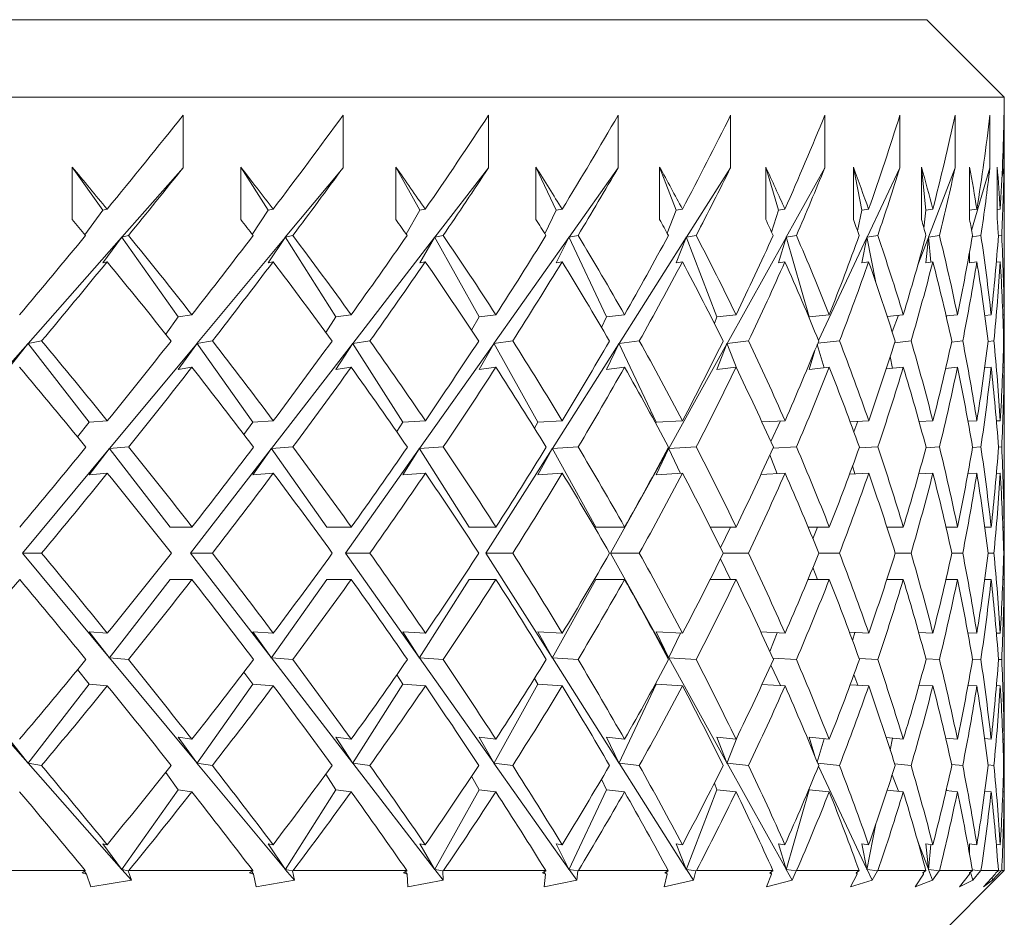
# Model space of a CAD drawing. Header units: inches. Extents: x 1.5 to 18.4, y 1.4 to 15.2.
# Tile 9 of 35: x 5.527 to 5.925, y 9.476 to 9.839. Entities that reach past the tile are written whole.
import ezdxf

# ---------------------------------------------------------------- set-up
doc = ezdxf.new("R2010")
doc.units = ezdxf.units.IN
doc.header["$MEASUREMENT"] = 0

msp = doc.modelspace()

# ---------------------------------------------------------------- linework, layer by layer
at = {"color": 7, "linetype": 'Continuous', "lineweight": 15}
for p, q in [((4.20622, 9.83882), (5.89372, 9.83882)), ((5.92497, 9.80757), (5.89372, 9.83882)), ((5.92497, 9.80757), (4.17497, 9.80757)), ((5.92497, 9.73011), (5.92497, 9.80757)), ((5.59334, 9.80024), (5.59334, 9.77903)), ((5.65794, 9.80024), (5.65794, 9.77903)), ((5.7167, 9.80024), (5.7167, 9.77903)), ((5.76903, 9.80024), (5.76903, 9.77903)), ((5.81444, 9.80024), (5.81444, 9.77903)), ((5.85248, 9.80024), (5.85248, 9.77903)), ((5.8828, 9.80024), (5.8828, 9.77903)), ((5.90509, 9.80024), (5.90509, 9.77903)), ((5.91915, 9.80024), (5.91915, 9.77903)), ((5.92484, 9.80024), (5.92484, 9.77903)), ((5.54856, 9.75807), (5.54856, 9.77928)), ((5.54856, 9.77928), (5.56091, 9.76181)), ((5.59334, 9.77903), (5.5686, 9.75098)), ((5.61664, 9.75807), (5.61664, 9.77928)), ((5.61664, 9.77928), (5.62772, 9.76181)), ((5.65794, 9.77903), (5.63462, 9.75098)), ((5.67926, 9.75807), (5.67926, 9.77928)), ((5.67926, 9.77928), (5.68896, 9.76181)), ((5.7167, 9.77903), (5.69501, 9.75098)), ((5.73582, 9.75807), (5.73582, 9.77928)), ((5.73582, 9.77928), (5.74405, 9.76181)), ((5.76903, 9.77903), (5.74919, 9.75098)), ((5.78578, 9.75807), (5.78578, 9.77928)), ((5.78578, 9.77928), (5.79246, 9.76181)), ((5.81444, 9.77903), (5.79664, 9.75098)), ((5.82865, 9.75807), (5.82865, 9.77928)), ((5.82865, 9.77928), (5.83372, 9.76181)), ((5.85248, 9.77903), (5.8369, 9.75098)), ((5.86402, 9.75807), (5.86402, 9.77928)), ((5.86402, 9.77928), (5.86742, 9.76181)), ((5.8828, 9.77903), (5.86957, 9.75098)), ((5.89155, 9.75807), (5.89155, 9.77928)), ((5.89155, 9.77928), (5.89326, 9.76181)), ((5.90509, 9.77903), (5.89436, 9.75098)), ((5.91097, 9.75807), (5.91097, 9.77928)), ((5.91915, 9.77903), (5.91177, 9.7536)), ((5.92211, 9.75807), (5.92211, 9.77928)), ((5.92484, 9.77903), (5.92402, 9.77481)), ((5.56091, 9.76181), (5.55364, 9.75197)), ((5.56091, 9.76181), (5.56266, 9.76225)), ((5.62772, 9.76181), (5.62126, 9.75207)), ((5.62772, 9.76181), (5.62969, 9.76225)), ((5.68896, 9.76181), (5.68338, 9.7522)), ((5.68896, 9.76181), (5.69114, 9.76225)), ((5.74405, 9.76181), (5.7394, 9.75237)), ((5.74405, 9.76181), (5.74642, 9.76225)), ((5.79246, 9.76181), (5.78877, 9.75259)), ((5.79246, 9.76181), (5.79498, 9.76225)), ((5.83372, 9.76181), (5.83102, 9.75292)), ((5.83372, 9.76181), (5.83638, 9.76225)), ((5.86742, 9.76181), (5.86572, 9.75346)), ((5.86742, 9.76181), (5.8702, 9.76225)), ((5.89326, 9.76181), (5.89252, 9.75456)), ((5.89326, 9.76181), (5.89611, 9.76225)), ((5.91097, 9.76181), (5.91389, 9.76225)), ((5.92211, 9.76207), (5.92334, 9.76225)), ((5.56848, 9.75085), (5.53075, 9.70806)), ((5.56091, 9.7406), (5.56848, 9.75085)), ((5.56848, 9.7511), (5.5686, 9.75098)), ((5.56848, 9.7511), (5.56848, 9.75085)), ((5.56848, 9.7511), (5.59135, 9.71877)), ((5.57131, 9.75165), (5.5686, 9.75098)), ((5.63451, 9.75085), (5.59894, 9.70806)), ((5.62772, 9.7406), (5.63451, 9.75085)), ((5.63451, 9.7511), (5.63462, 9.75098)), ((5.63451, 9.7511), (5.63451, 9.75085)), ((5.63451, 9.7511), (5.65503, 9.71877)), ((5.63768, 9.75165), (5.63462, 9.75098)), ((5.69491, 9.75085), (5.66184, 9.70806)), ((5.68896, 9.7406), (5.69491, 9.75085)), ((5.69491, 9.7511), (5.69501, 9.75098)), ((5.69491, 9.7511), (5.69491, 9.75085)), ((5.69491, 9.7511), (5.71288, 9.71877)), ((5.69839, 9.75165), (5.69501, 9.75098)), ((5.7491, 9.75085), (5.71885, 9.70806)), ((5.74405, 9.7406), (5.7491, 9.75085)), ((5.7491, 9.7511), (5.74919, 9.75098)), ((5.7491, 9.7511), (5.7491, 9.75085)), ((5.7491, 9.7511), (5.76435, 9.71877)), ((5.75286, 9.75165), (5.74919, 9.75098)), ((5.79656, 9.75085), (5.76941, 9.70806)), ((5.79246, 9.7406), (5.79656, 9.75085)), ((5.79656, 9.7511), (5.79664, 9.75098)), ((5.79656, 9.7511), (5.79656, 9.75085)), ((5.79656, 9.7511), (5.80893, 9.71877)), ((5.80055, 9.75165), (5.79664, 9.75098)), ((5.83683, 9.75085), (5.81305, 9.70806)), ((5.83372, 9.7406), (5.83683, 9.75085)), ((5.83683, 9.7511), (5.8369, 9.75098)), ((5.83683, 9.7511), (5.83683, 9.75085)), ((5.83683, 9.7511), (5.84621, 9.71877)), ((5.84102, 9.75165), (5.8369, 9.75098)), ((5.86951, 9.75085), (5.84991, 9.70927)), ((5.86742, 9.7406), (5.86951, 9.75085)), ((5.86951, 9.7511), (5.86957, 9.75098)), ((5.86951, 9.7511), (5.86951, 9.75085)), ((5.86951, 9.7511), (5.87312, 9.73263)), ((5.87387, 9.75165), (5.86957, 9.75098)), ((5.89431, 9.75085), (5.89005, 9.73972)), ((5.89326, 9.7406), (5.89431, 9.75085)), ((5.89431, 9.7511), (5.89436, 9.75098)), ((5.89431, 9.7511), (5.89431, 9.75085)), ((5.89431, 9.7511), (5.89531, 9.74091)), ((5.89878, 9.75165), (5.89436, 9.75098)), ((5.91552, 9.75165), (5.91204, 9.75113)), ((5.92393, 9.75165), (5.9226, 9.75145)), ((5.91097, 9.7406), (5.91097, 9.7451)), ((5.56091, 9.7406), (5.56266, 9.74103)), ((5.62772, 9.7406), (5.62969, 9.74103)), ((5.68896, 9.7406), (5.69114, 9.74103)), ((5.74405, 9.7406), (5.74642, 9.74103)), ((5.79246, 9.7406), (5.79498, 9.74103)), ((5.83372, 9.7406), (5.83638, 9.74103)), ((5.86742, 9.7406), (5.8702, 9.74103)), ((5.89326, 9.7406), (5.89611, 9.74103)), ((5.91097, 9.7406), (5.91389, 9.74103)), ((5.92175, 9.7408), (5.92334, 9.74103)), ((5.59135, 9.71877), (5.58631, 9.71178)), ((5.59135, 9.71877), (5.59689, 9.71962)), ((5.65503, 9.71877), (5.65097, 9.7125)), ((5.65503, 9.71877), (5.6612, 9.71962)), ((5.71288, 9.71877), (5.70983, 9.71338)), ((5.71288, 9.71877), (5.71963, 9.71962)), ((5.76435, 9.71877), (5.76231, 9.71452)), ((5.76435, 9.71877), (5.77161, 9.71962)), ((5.80893, 9.71877), (5.80789, 9.7161)), ((5.80893, 9.71877), (5.81664, 9.71962)), ((5.84621, 9.71877), (5.84612, 9.71845)), ((5.84621, 9.71877), (5.85428, 9.71962)), ((5.8777, 9.71896), (5.88418, 9.71962)), ((5.88229, 9.71943), (5.87972, 9.71272)), ((5.90147, 9.71917), (5.90604, 9.71962)), ((5.90179, 9.7192), (5.90161, 9.71859)), ((5.91709, 9.71937), (5.91967, 9.71962)), ((5.92439, 9.71957), (5.92491, 9.71962)), ((5.53063, 9.70793), (5.49326, 9.66556)), ((5.52245, 9.69756), (5.53063, 9.70793)), ((5.53063, 9.70819), (5.53075, 9.70806)), ((5.53063, 9.70819), (5.53063, 9.70793)), ((5.53063, 9.70819), (5.55537, 9.67619)), ((5.5362, 9.70902), (5.53075, 9.70806)), ((5.59883, 9.70793), (5.5636, 9.66556)), ((5.59135, 9.69756), (5.59883, 9.70793)), ((5.59883, 9.70819), (5.59894, 9.70806)), ((5.59883, 9.70819), (5.59883, 9.70793)), ((5.59883, 9.70819), (5.62146, 9.67619)), ((5.60517, 9.70902), (5.59894, 9.70806)), ((5.66174, 9.70793), (5.62898, 9.66556)), ((5.65503, 9.69756), (5.66174, 9.70793)), ((5.66174, 9.70819), (5.66184, 9.70806)), ((5.66174, 9.70819), (5.66174, 9.70793)), ((5.66174, 9.70819), (5.68204, 9.67619)), ((5.66878, 9.70902), (5.66184, 9.70806)), ((5.71876, 9.70793), (5.68879, 9.66556)), ((5.71288, 9.69756), (5.71876, 9.70793)), ((5.71876, 9.70819), (5.71885, 9.70806)), ((5.71876, 9.70819), (5.71876, 9.70793)), ((5.71876, 9.70819), (5.73653, 9.67619)), ((5.72644, 9.70902), (5.71885, 9.70806)), ((5.76933, 9.70793), (5.74245, 9.66556)), ((5.76435, 9.69756), (5.76933, 9.70793)), ((5.76933, 9.70819), (5.76941, 9.70806)), ((5.76933, 9.70819), (5.76933, 9.70793)), ((5.76933, 9.70819), (5.78442, 9.67619)), ((5.77758, 9.70902), (5.76941, 9.70806)), ((5.81298, 9.70793), (5.78944, 9.66556)), ((5.80893, 9.69756), (5.81298, 9.70793)), ((5.81298, 9.70819), (5.81305, 9.70806)), ((5.81298, 9.70819), (5.81298, 9.70793)), ((5.81298, 9.70819), (5.81705, 9.69755)), ((5.82172, 9.70902), (5.81305, 9.70806)), ((5.84945, 9.7076), (5.85219, 9.69819)), ((5.85842, 9.70902), (5.84966, 9.7081)), ((5.88733, 9.70902), (5.88069, 9.70834)), ((5.90819, 9.70902), (5.90368, 9.70857)), ((5.92077, 9.70902), (5.9184, 9.70879)), ((5.92497, 9.70902), (5.92472, 9.709)), ((5.84621, 9.69756), (5.84848, 9.70521)), ((5.87894, 9.70281), (5.87988, 9.69797)), ((5.59135, 9.69756), (5.59689, 9.69841)), ((5.65503, 9.69756), (5.6612, 9.69841)), ((5.71288, 9.69756), (5.71963, 9.69841)), ((5.76435, 9.69756), (5.77161, 9.69841)), ((5.80893, 9.69756), (5.81664, 9.69841)), ((5.84621, 9.69756), (5.85428, 9.69841)), ((5.87728, 9.69771), (5.88418, 9.69841)), ((5.90128, 9.69794), (5.90604, 9.69841)), ((5.91703, 9.69815), (5.91967, 9.69841)), ((5.92439, 9.69836), (5.92491, 9.69841)), ((5.92497, 9.64435), (5.92497, 9.68794)), ((5.55537, 9.67619), (5.55076, 9.67025)), ((5.55537, 9.67619), (5.56275, 9.6768)), ((5.62146, 9.67619), (5.61793, 9.67123)), ((5.62146, 9.67619), (5.62977, 9.6768)), ((5.68204, 9.67619), (5.67962, 9.6724)), ((5.68204, 9.67619), (5.69121, 9.6768)), ((5.73653, 9.67619), (5.73523, 9.67386)), ((5.73653, 9.67619), (5.74648, 9.6768)), ((5.78442, 9.67619), (5.78422, 9.67578)), ((5.78442, 9.67619), (5.79504, 9.6768)), ((5.8271, 9.67629), (5.83642, 9.6768)), ((5.83456, 9.6767), (5.83068, 9.66846)), ((5.86273, 9.67641), (5.87023, 9.6768)), ((5.86588, 9.67657), (5.86425, 9.6723)), ((5.89055, 9.67651), (5.89614, 9.6768)), ((5.91031, 9.67662), (5.9139, 9.6768)), ((5.92179, 9.67672), (5.92334, 9.6768)), ((5.56349, 9.66543), (5.52843, 9.62326)), ((5.55537, 9.65498), (5.56349, 9.66543)), ((5.56349, 9.66568), (5.5636, 9.66556)), ((5.56349, 9.66568), (5.56349, 9.66543)), ((5.56349, 9.66568), (5.58809, 9.63387)), ((5.57131, 9.66619), (5.5636, 9.66556)), ((5.62888, 9.66543), (5.59628, 9.62326)), ((5.62146, 9.65498), (5.62888, 9.66543)), ((5.62888, 9.66568), (5.62898, 9.66556)), ((5.62888, 9.66568), (5.62888, 9.66543)), ((5.62888, 9.66568), (5.65138, 9.63387)), ((5.63768, 9.66619), (5.62898, 9.66556)), ((5.6887, 9.66543), (5.65888, 9.62326)), ((5.68204, 9.65498), (5.6887, 9.66543)), ((5.6887, 9.66568), (5.68879, 9.66556)), ((5.6887, 9.66568), (5.6887, 9.66543)), ((5.6887, 9.66568), (5.70889, 9.63387)), ((5.69839, 9.66619), (5.68879, 9.66556)), ((5.74237, 9.66543), (5.71562, 9.62326)), ((5.73653, 9.65498), (5.74237, 9.66543)), ((5.74237, 9.66568), (5.74245, 9.66556)), ((5.74237, 9.66568), (5.74237, 9.66543)), ((5.74237, 9.66568), (5.76005, 9.63387)), ((5.75286, 9.66619), (5.74245, 9.66556)), ((5.78937, 9.66543), (5.76594, 9.62326)), ((5.78442, 9.65498), (5.78937, 9.66543)), ((5.78937, 9.66568), (5.78944, 9.66556)), ((5.78937, 9.66568), (5.78937, 9.66543)), ((5.78937, 9.66568), (5.79415, 9.65553)), ((5.80055, 9.66619), (5.78944, 9.66556)), ((5.83027, 9.663), (5.83318, 9.65541)), ((5.84102, 9.66619), (5.83148, 9.66568)), ((5.87387, 9.66619), (5.86634, 9.6658)), ((5.89878, 9.66619), (5.8933, 9.66592)), ((5.91552, 9.66619), (5.91213, 9.66603)), ((5.92393, 9.66619), (5.92263, 9.66613)), ((5.86369, 9.65854), (5.86464, 9.65529)), ((5.55537, 9.65498), (5.56275, 9.65558)), ((5.62146, 9.65498), (5.62977, 9.65558)), ((5.68204, 9.65498), (5.69121, 9.65558)), ((5.73653, 9.65498), (5.74648, 9.65558)), ((5.78442, 9.65498), (5.79504, 9.65558)), ((5.82664, 9.65505), (5.83642, 9.65558)), ((5.86245, 9.65518), (5.87023, 9.65558)), ((5.89041, 9.65529), (5.89614, 9.65558)), ((5.91025, 9.6554), (5.9139, 9.65558)), ((5.92178, 9.65551), (5.92334, 9.65558)), ((5.58809, 9.63387), (5.59693, 9.63387)), ((5.65138, 9.63387), (5.66124, 9.63387)), ((5.70889, 9.63387), (5.71966, 9.63387)), ((5.76005, 9.63387), (5.77164, 9.63387)), ((5.80621, 9.63387), (5.81666, 9.63387)), ((5.81437, 9.63387), (5.8104, 9.62546)), ((5.84571, 9.63387), (5.8543, 9.63387)), ((5.84954, 9.63387), (5.8477, 9.62905)), ((5.87755, 9.63387), (5.88419, 9.63387)), ((5.90142, 9.63387), (5.90606, 9.63387)), ((5.91708, 9.63387), (5.91967, 9.63387)), ((5.9244, 9.63387), (5.92491, 9.63387)), ((5.52843, 9.62326), (5.56349, 9.58109)), ((5.52843, 9.62326), (5.5362, 9.62326)), ((5.59628, 9.62326), (5.62888, 9.58109)), ((5.59628, 9.62326), (5.60517, 9.62326)), ((5.65888, 9.62326), (5.6887, 9.58109)), ((5.65888, 9.62326), (5.66878, 9.62326)), ((5.71562, 9.62326), (5.74237, 9.58109)), ((5.71562, 9.62326), (5.72644, 9.62326)), ((5.76594, 9.62326), (5.78937, 9.58109)), ((5.76594, 9.62326), (5.77758, 9.62326)), ((5.81149, 9.62326), (5.82171, 9.62326)), ((5.85006, 9.62326), (5.85842, 9.62326)), ((5.88093, 9.62326), (5.88733, 9.62326)), ((5.9038, 9.62326), (5.90819, 9.62326)), ((5.91844, 9.62326), (5.92077, 9.62326)), ((5.92472, 9.62326), (5.92497, 9.62326)), ((5.8104, 9.62106), (5.81437, 9.61265)), ((5.8477, 9.61747), (5.84954, 9.61265)), ((5.58809, 9.61265), (5.56349, 9.58084)), ((5.58809, 9.61265), (5.59693, 9.61265)), ((5.65138, 9.61265), (5.62888, 9.58084)), ((5.65138, 9.61265), (5.66124, 9.61265)), ((5.70889, 9.61265), (5.6887, 9.58084)), ((5.70889, 9.61265), (5.71966, 9.61265)), ((5.76005, 9.61265), (5.74237, 9.58084)), ((5.76005, 9.61265), (5.77164, 9.61265)), ((5.80621, 9.61265), (5.81666, 9.61265)), ((5.84571, 9.61265), (5.8543, 9.61265)), ((5.87755, 9.61265), (5.88419, 9.61265)), ((5.90142, 9.61265), (5.90606, 9.61265)), ((5.91708, 9.61265), (5.91967, 9.61265)), ((5.9244, 9.61265), (5.92491, 9.61265)), ((5.92497, 9.55858), (5.92497, 9.60217)), ((5.56275, 9.59094), (5.55537, 9.59154)), ((5.56349, 9.58109), (5.55537, 9.59154)), ((5.62977, 9.59094), (5.62146, 9.59154)), ((5.62888, 9.58109), (5.62146, 9.59154)), ((5.69121, 9.59094), (5.68204, 9.59154)), ((5.6887, 9.58109), (5.68204, 9.59154)), ((5.74648, 9.59094), (5.73653, 9.59154)), ((5.74237, 9.58109), (5.73653, 9.59154)), ((5.79504, 9.59094), (5.78442, 9.59154)), ((5.78937, 9.58109), (5.78442, 9.59154)), ((5.79415, 9.59099), (5.78937, 9.58084)), ((5.83642, 9.59094), (5.82664, 9.59147)), ((5.83318, 9.59111), (5.83027, 9.58352)), ((5.87023, 9.59094), (5.86245, 9.59134)), ((5.86464, 9.59123), (5.86369, 9.58798)), ((5.89614, 9.59094), (5.89041, 9.59122)), ((5.9139, 9.59094), (5.91025, 9.59112)), ((5.92334, 9.59094), (5.92178, 9.59101)), ((5.49326, 9.58096), (5.53063, 9.53858)), ((5.56349, 9.58109), (5.56349, 9.58084)), ((5.5636, 9.58096), (5.56349, 9.58084)), ((5.5636, 9.58096), (5.59883, 9.53858)), ((5.5636, 9.58096), (5.57131, 9.58033)), ((5.62888, 9.58109), (5.62888, 9.58084)), ((5.62898, 9.58096), (5.62888, 9.58084)), ((5.62898, 9.58096), (5.66174, 9.53858)), ((5.62898, 9.58096), (5.63768, 9.58033)), ((5.6887, 9.58109), (5.6887, 9.58084)), ((5.68879, 9.58096), (5.6887, 9.58084)), ((5.68879, 9.58096), (5.71876, 9.53858)), ((5.68879, 9.58096), (5.69839, 9.58033)), ((5.74237, 9.58109), (5.74237, 9.58084)), ((5.74245, 9.58096), (5.74237, 9.58084)), ((5.74245, 9.58096), (5.76933, 9.53858)), ((5.74245, 9.58096), (5.75286, 9.58033)), ((5.78937, 9.58109), (5.78937, 9.58084)), ((5.78944, 9.58096), (5.78937, 9.58084)), ((5.78944, 9.58096), (5.81298, 9.53858)), ((5.78944, 9.58096), (5.80055, 9.58033)), ((5.83148, 9.58084), (5.84102, 9.58033)), ((5.86634, 9.58072), (5.87387, 9.58033)), ((5.8933, 9.5806), (5.89878, 9.58033)), ((5.91213, 9.58049), (5.91552, 9.58033)), ((5.92263, 9.58039), (5.92393, 9.58033)), ((5.55076, 9.57627), (5.55537, 9.57033)), ((5.61793, 9.57529), (5.62146, 9.57033)), ((5.83068, 9.57806), (5.83456, 9.56982)), ((5.67962, 9.57412), (5.68204, 9.57033)), ((5.73523, 9.57266), (5.73653, 9.57033)), ((5.86425, 9.57422), (5.86588, 9.56995)), ((5.55537, 9.57033), (5.53063, 9.53833)), ((5.56275, 9.56972), (5.55537, 9.57033)), ((5.62146, 9.57033), (5.59883, 9.53833)), ((5.62977, 9.56972), (5.62146, 9.57033)), ((5.68204, 9.57033), (5.66174, 9.53833)), ((5.69121, 9.56972), (5.68204, 9.57033)), ((5.73653, 9.57033), (5.71876, 9.53833)), ((5.74648, 9.56972), (5.73653, 9.57033)), ((5.78442, 9.57033), (5.76933, 9.53833)), ((5.78422, 9.57074), (5.78442, 9.57033)), ((5.79504, 9.56972), (5.78442, 9.57033)), ((5.83642, 9.56972), (5.8271, 9.57023)), ((5.87023, 9.56972), (5.86273, 9.57011)), ((5.89614, 9.56972), (5.89055, 9.57)), ((5.9139, 9.56972), (5.91031, 9.5699)), ((5.92334, 9.56972), (5.92179, 9.5698)), ((5.53063, 9.53858), (5.52245, 9.54896)), ((5.59689, 9.54811), (5.59135, 9.54896)), ((5.59883, 9.53858), (5.59135, 9.54896)), ((5.6612, 9.54811), (5.65503, 9.54896)), ((5.66174, 9.53858), (5.65503, 9.54896)), ((5.71963, 9.54811), (5.71288, 9.54896)), ((5.71876, 9.53858), (5.71288, 9.54896)), ((5.77161, 9.54811), (5.76435, 9.54896)), ((5.76933, 9.53858), (5.76435, 9.54896)), ((5.81664, 9.54811), (5.80893, 9.54896)), ((5.81298, 9.53858), (5.80893, 9.54896)), ((5.81705, 9.54897), (5.81298, 9.53833)), ((5.85428, 9.54811), (5.84621, 9.54896)), ((5.84848, 9.54131), (5.84621, 9.54896)), ((5.85219, 9.54833), (5.84945, 9.53892)), ((5.88418, 9.54811), (5.87728, 9.54881)), ((5.87988, 9.54855), (5.87894, 9.54371)), ((5.90604, 9.54811), (5.90128, 9.54858)), ((5.91967, 9.54811), (5.91703, 9.54837)), ((5.92491, 9.54811), (5.92439, 9.54816)), ((5.53063, 9.53858), (5.53063, 9.53833)), ((5.53075, 9.53846), (5.53063, 9.53833)), ((5.53075, 9.53846), (5.56848, 9.49567)), ((5.53075, 9.53846), (5.5362, 9.53749)), ((5.59883, 9.53858), (5.59883, 9.53833)), ((5.59894, 9.53846), (5.59883, 9.53833)), ((5.59894, 9.53846), (5.63451, 9.49567)), ((5.59894, 9.53846), (5.60517, 9.53749)), ((5.66174, 9.53858), (5.66174, 9.53833)), ((5.66184, 9.53846), (5.66174, 9.53833)), ((5.66184, 9.53846), (5.69491, 9.49567)), ((5.66184, 9.53846), (5.66878, 9.53749)), ((5.71876, 9.53858), (5.71876, 9.53833)), ((5.71885, 9.53846), (5.71876, 9.53833)), ((5.71885, 9.53846), (5.7491, 9.49567)), ((5.71885, 9.53846), (5.72644, 9.53749)), ((5.76933, 9.53858), (5.76933, 9.53833)), ((5.76941, 9.53846), (5.76933, 9.53833)), ((5.76941, 9.53846), (5.79656, 9.49567)), ((5.76941, 9.53846), (5.77758, 9.53749)), ((5.81298, 9.53858), (5.81298, 9.53833)), ((5.81305, 9.53846), (5.81298, 9.53833)), ((5.81305, 9.53846), (5.83683, 9.49567)), ((5.81305, 9.53846), (5.82172, 9.53749)), ((5.84966, 9.53842), (5.85842, 9.53749)), ((5.84991, 9.53725), (5.86951, 9.49567)), ((5.88069, 9.53817), (5.88733, 9.53749)), ((5.90368, 9.53794), (5.90819, 9.53749)), ((5.9184, 9.53773), (5.92077, 9.53749)), ((5.92472, 9.53752), (5.92497, 9.53749)), ((5.58631, 9.53473), (5.59135, 9.52775)), ((5.65097, 9.53402), (5.65503, 9.52775)), ((5.70983, 9.53314), (5.71288, 9.52775)), ((5.76231, 9.53199), (5.76435, 9.52775)), ((5.87972, 9.5338), (5.88229, 9.52709)), ((5.59135, 9.52775), (5.56848, 9.49542)), ((5.59689, 9.52689), (5.59135, 9.52775)), ((5.65503, 9.52775), (5.63451, 9.49542)), ((5.6612, 9.52689), (5.65503, 9.52775)), ((5.71288, 9.52775), (5.69491, 9.49542)), ((5.71963, 9.52689), (5.71288, 9.52775)), ((5.76435, 9.52775), (5.7491, 9.49542)), ((5.77161, 9.52689), (5.76435, 9.52775)), ((5.80893, 9.52775), (5.79656, 9.49542)), ((5.80789, 9.53042), (5.80893, 9.52775)), ((5.81664, 9.52689), (5.80893, 9.52775)), ((5.84621, 9.52775), (5.83683, 9.49542)), ((5.84612, 9.52807), (5.84621, 9.52775)), ((5.85428, 9.52689), (5.84621, 9.52775)), ((5.88418, 9.52689), (5.8777, 9.52756)), ((5.90604, 9.52689), (5.90147, 9.52735)), ((5.90161, 9.52793), (5.90179, 9.52732)), ((5.91967, 9.52689), (5.91709, 9.52715)), ((5.92491, 9.52689), (5.92439, 9.52694)), ((5.92497, 9.49507), (5.92497, 9.51641)), ((5.87312, 9.51389), (5.86951, 9.49542)), ((5.56266, 9.50549), (5.56091, 9.50592)), ((5.56848, 9.49567), (5.56091, 9.50592)), ((5.62969, 9.50549), (5.62772, 9.50592)), ((5.63451, 9.49567), (5.62772, 9.50592)), ((5.69114, 9.50549), (5.68896, 9.50592)), ((5.69491, 9.49567), (5.68896, 9.50592)), ((5.74642, 9.50549), (5.74405, 9.50592)), ((5.7491, 9.49567), (5.74405, 9.50592)), ((5.79498, 9.50549), (5.79246, 9.50592)), ((5.79656, 9.49567), (5.79246, 9.50592)), ((5.83638, 9.50549), (5.83372, 9.50592)), ((5.83683, 9.49567), (5.83372, 9.50592)), ((5.8702, 9.50549), (5.86742, 9.50592)), ((5.86951, 9.49567), (5.86742, 9.50592)), ((5.89005, 9.5068), (5.89431, 9.49567)), ((5.89611, 9.50549), (5.89326, 9.50592)), ((5.89431, 9.49567), (5.89326, 9.50592)), ((5.89531, 9.50561), (5.89431, 9.49542)), ((5.91389, 9.50549), (5.91097, 9.50592)), ((5.91097, 9.50142), (5.91097, 9.50592)), ((5.92334, 9.50549), (5.92175, 9.50572)), ((5.56848, 9.49567), (5.56848, 9.49542)), ((5.5686, 9.49554), (5.56848, 9.49542)), ((5.5686, 9.49554), (5.57245, 9.49117)), ((5.5686, 9.49554), (5.57121, 9.4949)), ((5.63451, 9.49567), (5.63451, 9.49542)), ((5.63462, 9.49554), (5.63451, 9.49542)), ((5.63462, 9.49554), (5.63826, 9.49117)), ((5.63462, 9.49554), (5.63756, 9.4949)), ((5.69491, 9.49567), (5.69491, 9.49542)), ((5.69501, 9.49554), (5.69491, 9.49542)), ((5.69501, 9.49554), (5.69839, 9.49117)), ((5.69501, 9.49554), (5.69826, 9.4949)), ((5.7491, 9.49567), (5.7491, 9.49542)), ((5.74919, 9.49554), (5.7491, 9.49542)), ((5.74919, 9.49554), (5.75229, 9.49117)), ((5.74919, 9.49554), (5.75271, 9.4949)), ((5.79656, 9.49567), (5.79656, 9.49542)), ((5.79664, 9.49554), (5.79656, 9.49542)), ((5.79664, 9.49554), (5.79941, 9.49117)), ((5.79664, 9.49554), (5.8004, 9.4949)), ((5.83683, 9.49567), (5.83683, 9.49542)), ((5.8369, 9.49554), (5.83683, 9.49542)), ((5.8369, 9.49554), (5.83933, 9.49117)), ((5.8369, 9.49554), (5.84086, 9.4949)), ((5.86951, 9.49567), (5.86951, 9.49542)), ((5.86957, 9.49554), (5.86951, 9.49542)), ((5.86957, 9.49554), (5.87164, 9.49117)), ((5.86957, 9.49554), (5.8737, 9.4949)), ((5.89431, 9.49567), (5.89431, 9.49542)), ((5.89436, 9.49554), (5.89431, 9.49542)), ((5.89436, 9.49554), (5.89603, 9.49117)), ((5.89436, 9.49554), (5.89861, 9.4949)), ((5.91204, 9.49539), (5.91535, 9.4949)), ((5.5001, 9.49507), (5.5538, 9.49507)), ((5.55254, 9.49409), (5.55385, 9.49493)), ((5.55254, 9.49409), (5.55429, 9.49367)), ((5.55351, 9.49471), (5.55429, 9.49367)), ((5.55385, 9.49493), (5.5538, 9.49507)), ((5.55606, 9.48854), (5.55429, 9.49367)), ((5.57148, 9.49507), (5.57121, 9.4949)), ((5.57121, 9.4949), (5.57245, 9.49117)), ((5.57148, 9.49507), (5.62149, 9.49507)), ((5.62021, 9.49409), (5.62152, 9.49493)), ((5.62021, 9.49409), (5.62178, 9.49367)), ((5.62111, 9.49467), (5.62178, 9.49367)), ((5.62152, 9.49493), (5.62149, 9.49507)), ((5.6228, 9.48854), (5.62178, 9.49367)), ((5.63784, 9.49507), (5.63756, 9.4949)), ((5.63756, 9.4949), (5.63826, 9.49117)), ((5.63784, 9.49507), (5.68368, 9.49507)), ((5.68239, 9.49409), (5.68369, 9.49493)), ((5.68239, 9.49409), (5.68376, 9.49367)), ((5.68321, 9.49462), (5.68376, 9.49367)), ((5.68369, 9.49493), (5.68368, 9.49507)), ((5.68403, 9.48854), (5.68376, 9.49367)), ((5.69853, 9.49507), (5.69826, 9.4949)), ((5.69826, 9.4949), (5.69839, 9.49117)), ((5.69853, 9.49507), (5.73977, 9.49507)), ((5.73848, 9.49409), (5.73976, 9.49493)), ((5.73848, 9.49409), (5.73964, 9.49367)), ((5.73914, 9.48854), (5.73964, 9.49367)), ((5.7392, 9.49456), (5.73964, 9.49367)), ((5.73976, 9.49493), (5.73977, 9.49507)), ((5.75271, 9.4949), (5.75229, 9.49117)), ((5.75298, 9.49507), (5.75271, 9.4949)), ((5.75298, 9.49507), (5.78921, 9.49507)), ((5.78762, 9.48854), (5.78888, 9.49367)), ((5.78793, 9.49409), (5.78918, 9.49493)), ((5.78793, 9.49409), (5.78888, 9.49367)), ((5.78854, 9.4945), (5.78888, 9.49367)), ((5.78918, 9.49493), (5.78921, 9.49507)), ((5.8004, 9.4949), (5.79941, 9.49117)), ((5.80066, 9.49507), (5.8004, 9.4949)), ((5.80066, 9.49507), (5.83154, 9.49507)), ((5.829, 9.48854), (5.831, 9.49367)), ((5.83028, 9.49409), (5.83148, 9.49493)), ((5.83028, 9.49409), (5.831, 9.49367)), ((5.83077, 9.49443), (5.831, 9.49367)), ((5.83148, 9.49493), (5.83154, 9.49507)), ((5.84086, 9.4949), (5.83933, 9.49117)), ((5.84111, 9.49507), (5.84086, 9.4949)), ((5.84111, 9.49507), (5.86634, 9.49507)), ((5.86287, 9.48854), (5.8656, 9.49367)), ((5.86512, 9.49409), (5.86626, 9.49493)), ((5.86512, 9.49409), (5.8656, 9.49367)), ((5.86546, 9.49434), (5.8656, 9.49367)), ((5.86626, 9.49493), (5.86634, 9.49507)), ((5.8737, 9.4949), (5.87164, 9.49117)), ((5.87394, 9.49507), (5.8737, 9.4949)), ((5.87394, 9.49507), (5.89328, 9.49507)), ((5.88892, 9.48854), (5.89234, 9.49367)), ((5.8921, 9.49409), (5.89318, 9.49493)), ((5.8921, 9.49409), (5.89234, 9.49367)), ((5.89228, 9.49423), (5.89234, 9.49367)), ((5.89318, 9.49493), (5.89328, 9.49507)), ((5.89372, 9.46382), (5.92497, 9.49507)), ((5.89861, 9.4949), (5.89603, 9.49117)), ((5.89883, 9.49507), (5.89861, 9.4949)), ((5.89883, 9.49507), (5.91209, 9.49507)), ((5.90689, 9.48854), (5.91097, 9.49367)), ((5.91097, 9.49409), (5.91198, 9.49493)), ((5.91097, 9.49409), (5.91097, 9.49367)), ((5.91134, 9.4944), (5.91228, 9.49117)), ((5.91198, 9.49493), (5.91209, 9.49507)), ((5.91535, 9.4949), (5.91228, 9.49117)), ((5.91555, 9.49507), (5.91535, 9.4949)), ((5.91555, 9.49507), (5.9226, 9.49507)), ((5.9166, 9.48854), (5.92131, 9.49367)), ((5.92001, 9.49225), (5.92022, 9.49117)), ((5.92375, 9.4949), (5.92022, 9.49117)), ((5.92156, 9.49409), (5.92131, 9.49367)), ((5.92156, 9.49409), (5.92247, 9.49493)), ((5.92247, 9.49493), (5.9226, 9.49507)), ((5.92259, 9.49507), (5.92375, 9.4949)), ((5.92394, 9.49507), (5.92375, 9.4949)), ((5.92394, 9.49507), (5.92497, 9.49507)), ((5.55606, 9.48854), (5.57245, 9.49117)), ((5.6228, 9.48854), (5.63826, 9.49117)), ((5.68403, 9.48854), (5.69839, 9.49117)), ((5.73914, 9.48854), (5.75229, 9.49117)), ((5.78762, 9.48854), (5.79941, 9.49117)), ((5.829, 9.48854), (5.83933, 9.49117)), ((5.86287, 9.48854), (5.87164, 9.49117)), ((5.88892, 9.48854), (5.89603, 9.49117)), ((5.90689, 9.48854), (5.91228, 9.49117)), ((5.9166, 9.48854), (5.92022, 9.49117))]:
    msp.add_line(p, q, dxfattribs=at)
for centre, start, end in [((5.04997, 9.62339), 9.13128, 10.2631), ((5.04997, 9.60217), 9.83353, 10.2631), ((5.04997, 9.62339), 6.3146, 8.42914), ((5.04997, 9.60217), 7.0126, 9.13128), ((5.04997, 9.62339), 3.4996, 5.61669), ((5.04997, 9.60217), 4.19509, 6.3146), ((5.04997, 9.62339), 0.68627, 2.80422), ((5.04997, 9.60217), 1.38092, 3.4996), ((5.04997, 9.64435), 359.31373, 0), ((5.04997, 9.62313), 0.00827, 0.70282), ((5.04997, 9.64435), 356.5004, 358.61908), ((5.04997, 9.62339), 359.29718, 359.99173), ((5.04997, 9.62313), 357.19578, 359.31373), ((5.04997, 9.60217), 0, 0.68627), ((5.04997, 9.64435), 353.6854, 355.80491), ((5.04997, 9.62313), 354.38331, 356.5004), ((5.04997, 9.64435), 350.86872, 352.9874), ((5.04997, 9.62313), 351.5844, 353.6854)]:
    msp.add_arc(centre, 0.875, start, end, dxfattribs=at)
for centre, major_axis, ratio, start_param, end_param in [((5.04997, 9.64435), (0.84878, 0.84878), 0.250487, 5.092979, 5.136951), ((5.04997, 9.64435), (0.83732, 0.83732), 0.303347, 5.142067, 5.186038), ((5.04997, 9.64435), (0.82385, 0.82385), 0.357806, 5.191154, 5.235125), ((5.04997, 9.64435), (0.80839, 0.80839), 0.414214, 5.240241, 5.284213), ((5.04997, 9.64435), (0.79099, 0.79099), 0.472965, 5.289329, 5.3333), ((5.04997, 9.64435), (0.77168, 0.77168), 0.534511, 5.338416, 5.382388), ((5.04997, 9.64435), (0.75051, 0.75051), 0.599377, 5.387504, 5.431475), ((5.04997, 9.64435), (0.72754, 0.72754), 0.668179, 5.436591, 5.480562), ((5.04997, 9.64435), (0.70281, 0.70281), 0.741651, 5.485678, 5.52965), ((5.04997, 9.64435), (0.67638, 0.67638), 0.820679, 5.534766, 5.578737), ((5.04997, 9.62339), (0.80839, -0.80839), 0.414214, 1.337468, 1.357222), ((5.04997, 9.62313), (0.84878, 0.84878), 0.250487, 5.105234, 5.136951), ((5.04997, 9.62339), (0.79099, -0.79099), 0.472965, 1.288381, 1.308135), ((5.04997, 9.62313), (0.83732, 0.83732), 0.303347, 5.154321, 5.186038), ((5.04997, 9.62339), (0.77168, -0.77168), 0.534511, 1.239293, 1.259047), ((5.04997, 9.62313), (0.82385, 0.82385), 0.357806, 5.203409, 5.235125), ((5.04997, 9.62339), (0.75051, -0.75051), 0.599377, 1.190206, 1.20996), ((5.04997, 9.62313), (0.80839, 0.80839), 0.414214, 5.252496, 5.284213), ((5.04997, 9.62339), (0.72754, -0.72754), 0.668179, 1.141119, 1.160873), ((5.04997, 9.62313), (0.79099, 0.79099), 0.472965, 5.301584, 5.3333), ((5.04997, 9.62339), (0.70281, -0.70281), 0.741651, 1.092031, 1.111785), ((5.04997, 9.62313), (0.77168, 0.77168), 0.534511, 5.350671, 5.382388), ((5.04997, 9.62339), (0.67638, -0.67638), 0.820679, 1.042944, 1.062698), ((5.04997, 9.62313), (0.75051, 0.75051), 0.599377, 5.399758, 5.431475), ((5.04997, 9.62339), (0.64833, -0.64833), 0.906347, 0.993857, 1.01361), ((5.04997, 9.62313), (0.72754, 0.72754), 0.668179, 5.448846, 5.480562), ((5.04997, 9.62313), (0.70281, 0.70281), 0.741651, 5.497933, 5.52965), ((5.04997, 9.62339), (0.64833, 0.64833), 0.906347, 5.608071, 5.627825), ((5.04997, 9.62313), (0.67638, 0.67638), 0.820679, 5.54702, 5.578737), ((5.04997, 9.60217), (0.80839, -0.80839), 0.414214, 1.349725, 1.357222), ((5.04997, 9.60217), (0.79099, -0.79099), 0.472965, 1.300637, 1.308135), ((5.04997, 9.60217), (0.77168, -0.77168), 0.534511, 1.25155, 1.259047), ((5.04997, 9.60217), (0.75051, -0.75051), 0.599377, 1.202463, 1.20996), ((5.04997, 9.60217), (0.72754, -0.72754), 0.668179, 1.153375, 1.160873), ((5.04997, 9.60217), (0.70281, -0.70281), 0.741651, 1.104288, 1.111785), ((5.04997, 9.60217), (0.67638, -0.67638), 0.820679, 1.0552, 1.062698), ((5.04997, 9.60217), (0.64833, -0.64833), 0.906347, 1.006113, 1.01361), ((5.04997, 9.60217), (0.64833, 0.64833), 0.906347, 5.620327, 5.627825), ((5.04997, 9.64435), (0.84878, 0.84878), 0.250487, 5.043965, 5.080723), ((5.04997, 9.62339), (0.80839, -0.80839), 0.414214, 1.288308, 1.325213), ((5.04997, 9.64435), (0.83732, 0.83732), 0.303347, 5.093052, 5.12981), ((5.04997, 9.62339), (0.79099, -0.79099), 0.472965, 1.23922, 1.276126), ((5.04997, 9.64435), (0.82385, 0.82385), 0.357806, 5.14214, 5.178897), ((5.04997, 9.62339), (0.77168, -0.77168), 0.534511, 1.190133, 1.227039), ((5.04997, 9.64435), (0.80839, 0.80839), 0.414214, 5.191227, 5.227985), ((5.04997, 9.62339), (0.75051, -0.75051), 0.599377, 1.141046, 1.177951), ((5.04997, 9.64435), (0.79099, 0.79099), 0.472965, 5.240315, 5.277072), ((5.04997, 9.62339), (0.72754, -0.72754), 0.668179, 1.091958, 1.128864), ((5.04997, 9.64435), (0.77168, 0.77168), 0.534511, 5.289402, 5.32616), ((5.04997, 9.62339), (0.70281, -0.70281), 0.741651, 1.042871, 1.079777), ((5.04997, 9.64435), (0.75051, 0.75051), 0.599377, 5.338489, 5.375247), ((5.04997, 9.62339), (0.67638, -0.67638), 0.820679, 0.993783, 1.030689), ((5.04997, 9.64435), (0.72754, 0.72754), 0.668179, 5.387577, 5.424334), ((5.04997, 9.62339), (0.64833, -0.64833), 0.906347, 0.944696, 0.981602), ((5.04997, 9.64435), (0.70281, 0.70281), 0.741651, 5.436664, 5.473422), ((5.04997, 9.64435), (0.67638, 0.67638), 0.820679, 5.485751, 5.522509), ((5.04997, 9.62339), (0.64833, 0.64833), 0.906347, 5.55891, 5.595816), ((5.04997, 9.62313), (0.84878, 0.84878), 0.250487, 5.056146, 5.092979), ((5.04997, 9.60217), (0.80839, -0.80839), 0.414214, 1.30049, 1.337468), ((5.04997, 9.62313), (0.83732, 0.83732), 0.303347, 5.105233, 5.142067), ((5.04997, 9.60217), (0.79099, -0.79099), 0.472965, 1.251403, 1.288381), ((5.04997, 9.62313), (0.82385, 0.82385), 0.357806, 5.154321, 5.191154), ((5.04997, 9.60217), (0.77168, -0.77168), 0.534511, 1.202316, 1.239293), ((5.04997, 9.62313), (0.80839, 0.80839), 0.414214, 5.203408, 5.240241), ((5.04997, 9.60217), (0.75051, -0.75051), 0.599377, 1.153228, 1.190206), ((5.04997, 9.62313), (0.79099, 0.79099), 0.472965, 5.252495, 5.289329), ((5.04997, 9.60217), (0.72754, -0.72754), 0.668179, 1.104141, 1.141119), ((5.04997, 9.62313), (0.77168, 0.77168), 0.534511, 5.301583, 5.338416), ((5.04997, 9.60217), (0.70281, -0.70281), 0.741651, 1.055053, 1.092031), ((5.04997, 9.62313), (0.75051, 0.75051), 0.599377, 5.35067, 5.387504), ((5.04997, 9.60217), (0.67638, -0.67638), 0.820679, 1.005966, 1.042944), ((5.04997, 9.62313), (0.72754, 0.72754), 0.668179, 5.399757, 5.436591), ((5.04997, 9.60217), (0.64833, -0.64833), 0.906347, 0.956879, 0.993857), ((5.04997, 9.62313), (0.70281, 0.70281), 0.741651, 5.448845, 5.485678), ((5.04997, 9.62313), (0.67638, 0.67638), 0.820679, 5.497932, 5.534766), ((5.04997, 9.60217), (0.64833, 0.64833), 0.906347, 5.571093, 5.608071), ((5.04997, 9.64435), (0.64833, 0.64833), 0.906347, 5.534839, 5.546875), ((5.04997, 9.62313), (0.64833, 0.64833), 0.906347, 5.54702, 5.5592), ((5.04997, 9.62339), (0.82385, -0.82385), 0.357806, 1.288264, 1.325214), ((5.04997, 9.64435), (0.83732, 0.83732), 0.303347, 5.044008, 5.08087), ((5.04997, 9.62339), (0.80839, -0.80839), 0.414214, 1.239177, 1.276127), ((5.04997, 9.64435), (0.82385, 0.82385), 0.357806, 5.093096, 5.129957), ((5.04997, 9.62339), (0.79099, -0.79099), 0.472965, 1.190089, 1.22704), ((5.04997, 9.64435), (0.80839, 0.80839), 0.414214, 5.142183, 5.179045), ((5.04997, 9.62339), (0.77168, -0.77168), 0.534511, 1.141002, 1.177952), ((5.04997, 9.64435), (0.79099, 0.79099), 0.472965, 5.191271, 5.228132), ((5.04997, 9.62339), (0.75051, -0.75051), 0.599377, 1.091915, 1.128865), ((5.04997, 9.64435), (0.77168, 0.77168), 0.534511, 5.240358, 5.277219), ((5.04997, 9.62339), (0.72754, -0.72754), 0.668179, 1.042827, 1.079777), ((5.04997, 9.64435), (0.75051, 0.75051), 0.599377, 5.289445, 5.326307), ((5.04997, 9.62339), (0.70281, -0.70281), 0.741651, 0.99374, 1.03069), ((5.04997, 9.64435), (0.72754, 0.72754), 0.668179, 5.338533, 5.375394), ((5.04997, 9.62339), (0.67638, -0.67638), 0.820679, 0.944653, 0.981603), ((5.04997, 9.64435), (0.70281, 0.70281), 0.741651, 5.38762, 5.424481), ((5.04997, 9.62339), (0.64833, -0.64833), 0.906347, 0.895565, 0.932515), ((5.04997, 9.64435), (0.67638, 0.67638), 0.820679, 5.436708, 5.473569), ((5.04997, 9.64435), (0.64833, 0.64833), 0.906347, 5.485795, 5.522656), ((5.04997, 9.62339), (0.64833, 0.64833), 0.906347, 5.534549, 5.546729), ((5.04997, 9.60217), (0.82385, -0.82385), 0.357806, 1.300403, 1.337395), ((5.04997, 9.62313), (0.83732, 0.83732), 0.303347, 5.056145, 5.093052), ((5.04997, 9.60217), (0.80839, -0.80839), 0.414214, 1.251315, 1.288308), ((5.04997, 9.62313), (0.82385, 0.82385), 0.357806, 5.105233, 5.14214), ((5.04997, 9.60217), (0.79099, -0.79099), 0.472965, 1.202228, 1.23922), ((5.04997, 9.62313), (0.80839, 0.80839), 0.414214, 5.15432, 5.191227), ((5.04997, 9.60217), (0.77168, -0.77168), 0.534511, 1.153141, 1.190133), ((5.04997, 9.62313), (0.79099, 0.79099), 0.472965, 5.203407, 5.240315), ((5.04997, 9.60217), (0.75051, -0.75051), 0.599377, 1.104053, 1.141046), ((5.04997, 9.62313), (0.77168, 0.77168), 0.534511, 5.252495, 5.289402), ((5.04997, 9.60217), (0.72754, -0.72754), 0.668179, 1.054966, 1.091958), ((5.04997, 9.62313), (0.75051, 0.75051), 0.599377, 5.301582, 5.338489), ((5.04997, 9.60217), (0.70281, -0.70281), 0.741651, 1.005878, 1.042871), ((5.04997, 9.62313), (0.72754, 0.72754), 0.668179, 5.35067, 5.387577), ((5.04997, 9.60217), (0.67638, -0.67638), 0.820679, 0.956791, 0.993783), ((5.04997, 9.62313), (0.70281, 0.70281), 0.741651, 5.399757, 5.436664), ((5.04997, 9.60217), (0.64833, -0.64833), 0.906347, 0.907704, 0.944696), ((5.04997, 9.62313), (0.67638, 0.67638), 0.820679, 5.448844, 5.485751), ((5.04997, 9.62313), (0.64833, 0.64833), 0.906347, 5.497932, 5.534839), ((5.04997, 9.60217), (0.64833, 0.64833), 0.906347, 5.546875, 5.55891), ((5.04997, 9.64435), (0.83732, 0.83732), 0.303347, 4.994936, 5.03187), ((5.04997, 9.62339), (0.82385, -0.82385), 0.357806, 1.239162, 1.276127), ((5.04997, 9.64435), (0.82385, 0.82385), 0.357806, 5.044023, 5.080957), ((5.04997, 9.62339), (0.80839, -0.80839), 0.414214, 1.190075, 1.22704), ((5.04997, 9.64435), (0.80839, 0.80839), 0.414214, 5.09311, 5.130045), ((5.04997, 9.62339), (0.79099, -0.79099), 0.472965, 1.140988, 1.177953), ((5.04997, 9.64435), (0.79099, 0.79099), 0.472965, 5.142198, 5.179132), ((5.04997, 9.62339), (0.77168, -0.77168), 0.534511, 1.0919, 1.128865), ((5.04997, 9.64435), (0.77168, 0.77168), 0.534511, 5.191285, 5.22822), ((5.04997, 9.62339), (0.75051, -0.75051), 0.599377, 1.042813, 1.079778), ((5.04997, 9.64435), (0.75051, 0.75051), 0.599377, 5.240372, 5.277307), ((5.04997, 9.62339), (0.72754, -0.72754), 0.668179, 0.993725, 1.030691), ((5.04997, 9.64435), (0.72754, 0.72754), 0.668179, 5.28946, 5.326394), ((5.04997, 9.62339), (0.70281, -0.70281), 0.741651, 0.944638, 0.981603), ((5.04997, 9.64435), (0.70281, 0.70281), 0.741651, 5.338547, 5.375482), ((5.04997, 9.62339), (0.67638, -0.67638), 0.820679, 0.895551, 0.932516), ((5.04997, 9.64435), (0.67638, 0.67638), 0.820679, 5.387635, 5.424569), ((5.04997, 9.62339), (0.64833, -0.64833), 0.906347, 0.846463, 0.883428), ((5.04997, 9.64435), (0.64833, 0.64833), 0.906347, 5.436722, 5.473656), ((5.04997, 9.62313), (0.83732, 0.83732), 0.303347, 5.007058, 5.044008), ((5.04997, 9.60217), (0.82385, -0.82385), 0.357806, 1.251286, 1.288264), ((5.04997, 9.62313), (0.82385, 0.82385), 0.357806, 5.056145, 5.093096), ((5.04997, 9.60217), (0.80839, -0.80839), 0.414214, 1.202199, 1.239177), ((5.04997, 9.62313), (0.80839, 0.80839), 0.414214, 5.105232, 5.142183), ((5.04997, 9.60217), (0.79099, -0.79099), 0.472965, 1.153111, 1.190089), ((5.04997, 9.62313), (0.79099, 0.79099), 0.472965, 5.15432, 5.191271), ((5.04997, 9.60217), (0.77168, -0.77168), 0.534511, 1.104024, 1.141002), ((5.04997, 9.62313), (0.77168, 0.77168), 0.534511, 5.203407, 5.240358), ((5.04997, 9.60217), (0.75051, -0.75051), 0.599377, 1.054937, 1.091915), ((5.04997, 9.62313), (0.75051, 0.75051), 0.599377, 5.252495, 5.289445), ((5.04997, 9.60217), (0.72754, -0.72754), 0.668179, 1.005849, 1.042827), ((5.04997, 9.62313), (0.72754, 0.72754), 0.668179, 5.301582, 5.338533), ((5.04997, 9.60217), (0.70281, -0.70281), 0.741651, 0.956762, 0.99374), ((5.04997, 9.62313), (0.70281, 0.70281), 0.741651, 5.350669, 5.38762), ((5.04997, 9.60217), (0.67638, -0.67638), 0.820679, 0.907675, 0.944653), ((5.04997, 9.62313), (0.67638, 0.67638), 0.820679, 5.399757, 5.436708), ((5.04997, 9.60217), (0.64833, -0.64833), 0.906347, 0.858587, 0.895565), ((5.04997, 9.62313), (0.64833, 0.64833), 0.906347, 5.448844, 5.485795), ((5.04997, 9.62339), (0.83732, -0.83732), 0.303347, 1.239177, 1.276128), ((5.04997, 9.64435), (0.82385, 0.82385), 0.357806, 4.994921, 5.031899), ((5.04997, 9.62339), (0.82385, -0.82385), 0.357806, 1.190089, 1.22704), ((5.04997, 9.64435), (0.80839, 0.80839), 0.414214, 5.044008, 5.080986), ((5.04997, 9.62339), (0.80839, -0.80839), 0.414214, 1.141002, 1.177953), ((5.04997, 9.64435), (0.79099, 0.79099), 0.472965, 5.093096, 5.130074), ((5.04997, 9.62339), (0.79099, -0.79099), 0.472965, 1.091915, 1.128865), ((5.04997, 9.64435), (0.77168, 0.77168), 0.534511, 5.142183, 5.179161), ((5.04997, 9.62339), (0.77168, -0.77168), 0.534511, 1.042827, 1.079778), ((5.04997, 9.64435), (0.75051, 0.75051), 0.599377, 5.191271, 5.228249), ((5.04997, 9.62339), (0.75051, -0.75051), 0.599377, 0.99374, 1.030691), ((5.04997, 9.64435), (0.72754, 0.72754), 0.668179, 5.240358, 5.277336), ((5.04997, 9.62339), (0.72754, -0.72754), 0.668179, 0.944653, 0.981603), ((5.04997, 9.64435), (0.70281, 0.70281), 0.741651, 5.289445, 5.326423), ((5.04997, 9.62339), (0.70281, -0.70281), 0.741651, 0.895565, 0.932516), ((5.04997, 9.64435), (0.67638, 0.67638), 0.820679, 5.338533, 5.375511), ((5.04997, 9.62339), (0.67638, -0.67638), 0.820679, 0.846478, 0.883429), ((5.04997, 9.64435), (0.64833, 0.64833), 0.906347, 5.38762, 5.424598), ((5.04997, 9.62339), (0.64833, -0.64833), 0.906347, 0.79739, 0.834341), ((5.04997, 9.62313), (0.83732, 0.83732), 0.303347, 4.95797, 4.994936), ((5.04997, 9.60217), (0.83732, -0.83732), 0.303347, 1.251315, 1.28825), ((5.04997, 9.62313), (0.82385, 0.82385), 0.357806, 5.007058, 5.044023), ((5.04997, 9.60217), (0.82385, -0.82385), 0.357806, 1.202228, 1.239162), ((5.04997, 9.62313), (0.80839, 0.80839), 0.414214, 5.056145, 5.09311), ((5.04997, 9.60217), (0.80839, -0.80839), 0.414214, 1.153141, 1.190075), ((5.04997, 9.62313), (0.79099, 0.79099), 0.472965, 5.105233, 5.142198), ((5.04997, 9.60217), (0.79099, -0.79099), 0.472965, 1.104053, 1.140988), ((5.04997, 9.62313), (0.77168, 0.77168), 0.534511, 5.15432, 5.191285), ((5.04997, 9.60217), (0.77168, -0.77168), 0.534511, 1.054966, 1.0919), ((5.04997, 9.62313), (0.75051, 0.75051), 0.599377, 5.203407, 5.240372), ((5.04997, 9.60217), (0.75051, -0.75051), 0.599377, 1.005878, 1.042813), ((5.04997, 9.62313), (0.72754, 0.72754), 0.668179, 5.252495, 5.28946), ((5.04997, 9.60217), (0.72754, -0.72754), 0.668179, 0.956791, 0.993725), ((5.04997, 9.62313), (0.70281, 0.70281), 0.741651, 5.301582, 5.338547), ((5.04997, 9.60217), (0.70281, -0.70281), 0.741651, 0.907704, 0.944638), ((5.04997, 9.62313), (0.67638, 0.67638), 0.820679, 5.35067, 5.387635), ((5.04997, 9.60217), (0.67638, -0.67638), 0.820679, 0.858616, 0.895551), ((5.04997, 9.62313), (0.64833, 0.64833), 0.906347, 5.399757, 5.436722), ((5.04997, 9.60217), (0.64833, -0.64833), 0.906347, 0.809529, 0.846463), ((5.04997, 9.64435), (0.82385, 0.82385), 0.357806, 4.94579, 4.982783), ((5.04997, 9.62339), (0.83732, -0.83732), 0.303347, 1.190133, 1.22704), ((5.04997, 9.64435), (0.80839, 0.80839), 0.414214, 4.994878, 5.03187), ((5.04997, 9.62339), (0.82385, -0.82385), 0.357806, 1.141046, 1.177953), ((5.04997, 9.64435), (0.79099, 0.79099), 0.472965, 5.043965, 5.080957), ((5.04997, 9.62339), (0.80839, -0.80839), 0.414214, 1.091958, 1.128865), ((5.04997, 9.64435), (0.77168, 0.77168), 0.534511, 5.093052, 5.130045), ((5.04997, 9.62339), (0.79099, -0.79099), 0.472965, 1.042871, 1.079778), ((5.04997, 9.64435), (0.75051, 0.75051), 0.599377, 5.14214, 5.179132), ((5.04997, 9.62339), (0.77168, -0.77168), 0.534511, 0.993783, 1.030691), ((5.04997, 9.64435), (0.72754, 0.72754), 0.668179, 5.191227, 5.22822), ((5.04997, 9.62339), (0.75051, -0.75051), 0.599377, 0.944696, 0.981603), ((5.04997, 9.64435), (0.70281, 0.70281), 0.741651, 5.240315, 5.277307), ((5.04997, 9.62339), (0.72754, -0.72754), 0.668179, 0.895609, 0.932516), ((5.04997, 9.64435), (0.67638, 0.67638), 0.820679, 5.289402, 5.326394), ((5.04997, 9.62339), (0.70281, -0.70281), 0.741651, 0.846521, 0.883428), ((5.04997, 9.64435), (0.64833, 0.64833), 0.906347, 5.338489, 5.375482), ((5.04997, 9.62339), (0.67638, -0.67638), 0.820679, 0.797434, 0.834341), ((5.04997, 9.62339), (0.64833, -0.64833), 0.906347, 0.748346, 0.785254), ((5.04997, 9.62313), (0.82385, 0.82385), 0.357806, 4.957971, 4.994921), ((5.04997, 9.60217), (0.83732, -0.83732), 0.303347, 1.202316, 1.239177), ((5.04997, 9.62313), (0.80839, 0.80839), 0.414214, 5.007058, 5.044008), ((5.04997, 9.60217), (0.82385, -0.82385), 0.357806, 1.153228, 1.190089), ((5.04997, 9.62313), (0.79099, 0.79099), 0.472965, 5.056146, 5.093096), ((5.04997, 9.60217), (0.80839, -0.80839), 0.414214, 1.104141, 1.141002), ((5.04997, 9.62313), (0.77168, 0.77168), 0.534511, 5.105233, 5.142183), ((5.04997, 9.60217), (0.79099, -0.79099), 0.472965, 1.055053, 1.091915), ((5.04997, 9.62313), (0.75051, 0.75051), 0.599377, 5.154321, 5.191271), ((5.04997, 9.60217), (0.77168, -0.77168), 0.534511, 1.005966, 1.042827), ((5.04997, 9.62313), (0.72754, 0.72754), 0.668179, 5.203408, 5.240358), ((5.04997, 9.60217), (0.75051, -0.75051), 0.599377, 0.956879, 0.99374), ((5.04997, 9.62313), (0.70281, 0.70281), 0.741651, 5.252495, 5.289445), ((5.04997, 9.60217), (0.72754, -0.72754), 0.668179, 0.907791, 0.944653), ((5.04997, 9.62313), (0.67638, 0.67638), 0.820679, 5.301583, 5.338533), ((5.04997, 9.60217), (0.70281, -0.70281), 0.741651, 0.858704, 0.895565), ((5.04997, 9.62313), (0.64833, 0.64833), 0.906347, 5.35067, 5.38762), ((5.04997, 9.60217), (0.67638, -0.67638), 0.820679, 0.809616, 0.846478), ((5.04997, 9.60217), (0.64833, -0.64833), 0.906347, 0.760529, 0.79739), ((5.04997, 9.64435), (0.64833, -0.64833), 0.906347, 0.724275, 0.736311), ((5.04997, 9.62313), (0.64833, -0.64833), 0.906347, 0.736456, 0.748637), ((5.04997, 9.62339), (0.84878, -0.84878), 0.250487, 1.190206, 1.22704), ((5.04997, 9.64435), (0.80839, 0.80839), 0.414214, 4.945717, 4.982695), ((5.04997, 9.62339), (0.83732, -0.83732), 0.303347, 1.141119, 1.177952), ((5.04997, 9.64435), (0.79099, 0.79099), 0.472965, 4.994804, 5.031782), ((5.04997, 9.62339), (0.82385, -0.82385), 0.357806, 1.092031, 1.128865), ((5.04997, 9.64435), (0.77168, 0.77168), 0.534511, 5.043892, 5.08087), ((5.04997, 9.62339), (0.80839, -0.80839), 0.414214, 1.042944, 1.079777), ((5.04997, 9.64435), (0.75051, 0.75051), 0.599377, 5.092979, 5.129957), ((5.04997, 9.62339), (0.79099, -0.79099), 0.472965, 0.993857, 1.03069), ((5.04997, 9.64435), (0.72754, 0.72754), 0.668179, 5.142067, 5.179045), ((5.04997, 9.62339), (0.77168, -0.77168), 0.534511, 0.944769, 0.981603), ((5.04997, 9.64435), (0.70281, 0.70281), 0.741651, 5.191154, 5.228132), ((5.04997, 9.62339), (0.75051, -0.75051), 0.599377, 0.895682, 0.932515), ((5.04997, 9.64435), (0.67638, 0.67638), 0.820679, 5.240241, 5.277219), ((5.04997, 9.62339), (0.72754, -0.72754), 0.668179, 0.846594, 0.883428), ((5.04997, 9.64435), (0.64833, 0.64833), 0.906347, 5.289329, 5.326307), ((5.04997, 9.62339), (0.70281, -0.70281), 0.741651, 0.797507, 0.83434), ((5.04997, 9.62339), (0.67638, -0.67638), 0.820679, 0.74842, 0.785253), ((5.04997, 9.64435), (0.64833, -0.64833), 0.906347, 0.675115, 0.712093), ((5.04997, 9.62339), (0.64833, -0.64833), 0.906347, 0.723985, 0.736166), ((5.04997, 9.60217), (0.84878, -0.84878), 0.250487, 1.202654, 1.23922), ((5.04997, 9.62313), (0.80839, 0.80839), 0.414214, 4.958208, 4.994878), ((5.04997, 9.60217), (0.83732, -0.83732), 0.303347, 1.153567, 1.190133), ((5.04997, 9.62313), (0.79099, 0.79099), 0.472965, 5.007296, 5.043965), ((5.04997, 9.60217), (0.82385, -0.82385), 0.357806, 1.10448, 1.141046), ((5.04997, 9.62313), (0.77168, 0.77168), 0.534511, 5.056383, 5.093052), ((5.04997, 9.60217), (0.80839, -0.80839), 0.414214, 1.055392, 1.091958), ((5.04997, 9.62313), (0.75051, 0.75051), 0.599377, 5.10547, 5.14214), ((5.04997, 9.60217), (0.79099, -0.79099), 0.472965, 1.006305, 1.042871), ((5.04997, 9.62313), (0.72754, 0.72754), 0.668179, 5.154558, 5.191227), ((5.04997, 9.60217), (0.77168, -0.77168), 0.534511, 0.957217, 0.993783), ((5.04997, 9.62313), (0.70281, 0.70281), 0.741651, 5.203645, 5.240315), ((5.04997, 9.60217), (0.75051, -0.75051), 0.599377, 0.90813, 0.944696), ((5.04997, 9.62313), (0.67638, 0.67638), 0.820679, 5.252733, 5.289402), ((5.04997, 9.60217), (0.72754, -0.72754), 0.668179, 0.859043, 0.895609), ((5.04997, 9.62313), (0.64833, 0.64833), 0.906347, 5.30182, 5.338489), ((5.04997, 9.60217), (0.70281, -0.70281), 0.741651, 0.809955, 0.846521), ((5.04997, 9.60217), (0.67638, -0.67638), 0.820679, 0.760868, 0.797434), ((5.04997, 9.62313), (0.64833, -0.64833), 0.906347, 0.687606, 0.724275), ((5.04997, 9.60217), (0.64833, -0.64833), 0.906347, 0.736311, 0.748346)]:
    msp.add_ellipse(centre, major_axis=major_axis, ratio=ratio, start_param=start_param, end_param=end_param, dxfattribs=at)

doc.saveas('drawing.dxf')
